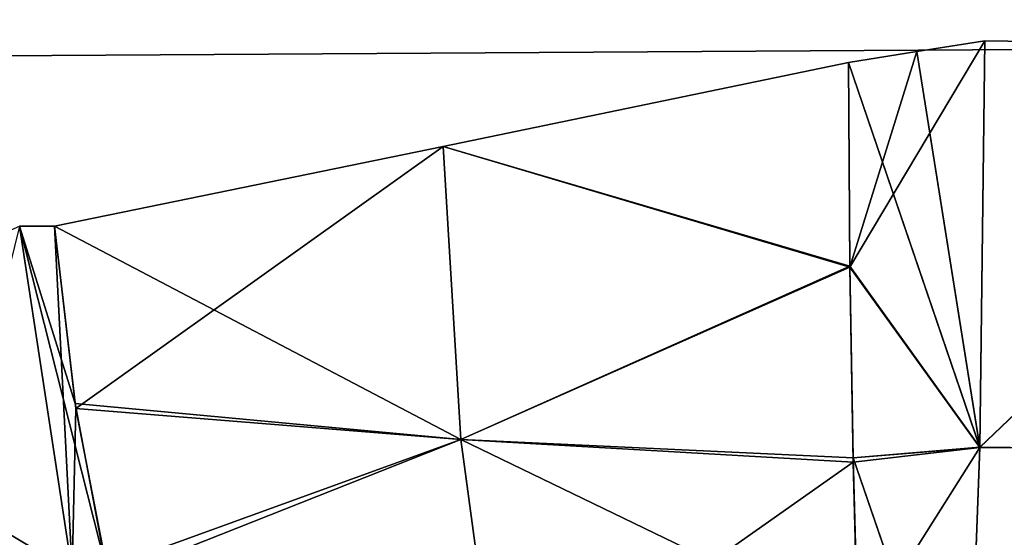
# Model space of a CAD drawing. Header units: millimetres. Extents: x -168 to 168, y -6 to 84.
# Tile 205 of 256: x 107.526 to 109.325, y -0.98 to -0.035. Entities that reach past the tile are written whole.
import ezdxf

# ---------------------------------------------------------------- set-up
doc = ezdxf.new("R2010")
doc.units = ezdxf.units.MM
doc.header["$LTSCALE"] = 65.185185
for name, color, linetype in [('177', 7, 'CONTINUOUS'), ('353', 7, 'CONTINUOUS'), ('354', 7, 'CONTINUOUS'), ('355', 7, 'CONTINUOUS'), ('357', 7, 'CONTINUOUS'), ('358', 7, 'CONTINUOUS'), ('359', 7, 'CONTINUOUS'), ('360', 7, 'CONTINUOUS'), ('361', 7, 'CONTINUOUS'), ('367', 7, 'CONTINUOUS'), ('368', 7, 'CONTINUOUS'), ('370', 7, 'CONTINUOUS'), ('371', 7, 'CONTINUOUS'), ('372', 7, 'CONTINUOUS'), ('378', 7, 'CONTINUOUS'), ('379', 7, 'CONTINUOUS'), ('380', 7, 'CONTINUOUS'), ('381', 7, 'CONTINUOUS'), ('382', 7, 'CONTINUOUS'), ('384', 7, 'CONTINUOUS'), ('385', 7, 'CONTINUOUS'), ('66', 7, 'CONTINUOUS')]:
    doc.layers.add(name, color=color, linetype=linetype)

msp = doc.modelspace()

# ---------------------------------------------------------------- linework, layer by layer
at = {"layer": '177', "linetype": 'Continuous'}
for points in [[(123.9009, 0, 124.9), (-123.9009, 0, 124.9), (123.8345, -1.5218, 124.8336), (123.9009, 0, 124.9)], [(123.8345, -1.5218, 124.8336), (-123.9009, 0, 124.9), (-123.8345, -1.5218, 124.8336), (123.8345, -1.5218, 124.8336)]]:
    msp.add_3dface(points, dxfattribs=at)
at = {"layer": '353', "linetype": 'Continuous'}
for points in [[(108.3001, -0.2666, -77.6981), (109.0402, -0.1128, -77.8107), (109.0428, -0.4848, -77.7543), (108.3001, -0.2666, -77.6981)], [(108.3001, -0.2666, -77.6981), (108.3324, -0.8014, -77.5518), (107.5902, -0.4119, -77.4491), (108.3001, -0.2666, -77.6981)], [(108.3324, -0.8014, -77.5518), (108.3001, -0.2666, -77.6981), (109.0428, -0.4848, -77.7543), (108.3324, -0.8014, -77.5518)], [(107.5902, -0.4119, -77.4491), (108.3324, -0.8014, -77.5518), (107.6274, -0.7357, -77.3591), (107.5902, -0.4119, -77.4491)], [(109.0485, -0.835, -77.6314), (108.3324, -0.8014, -77.5518), (109.0428, -0.4848, -77.7543), (109.0485, -0.835, -77.6314)], [(107.6274, -0.7357, -77.3591), (108.3324, -0.8014, -77.5518), (107.6844, -1.0363, -77.2212), (107.6274, -0.7357, -77.3591)], [(108.3324, -0.8014, -77.5518), (108.3996, -1.2999, -77.2467), (107.6844, -1.0363, -77.2212), (108.3324, -0.8014, -77.5518)], [(108.3996, -1.2999, -77.2467), (108.3324, -0.8014, -77.5518), (109.057, -1.1519, -77.4492), (108.3996, -1.2999, -77.2467)], [(109.057, -1.1519, -77.4492), (108.3324, -0.8014, -77.5518), (109.0485, -0.835, -77.6314), (109.057, -1.1519, -77.4492)]]:
    msp.add_3dface(points, dxfattribs=at)
at = {"layer": '354', "linetype": 'Continuous'}
for points in [[(107.5263, -0.4119, -77.4227), (107.6844, -1.0363, -77.2212), (107.622, -1.0427, -77.1912), (107.5263, -0.4119, -77.4227)], [(107.6274, -0.7357, -77.3591), (107.6844, -1.0363, -77.2212), (107.5263, -0.4119, -77.4227), (107.6274, -0.7357, -77.3591)], [(107.5902, -0.4119, -77.4491), (107.6274, -0.7357, -77.3591), (107.5263, -0.4119, -77.4227), (107.5902, -0.4119, -77.4491)]]:
    msp.add_3dface(points, dxfattribs=at)
at = {"layer": '355', "linetype": 'Continuous'}
for points in [[(107.5263, -0.4119, -77.4227), (107.622, -1.0427, -77.1912), (106.971, -0.6554, -76.9823), (107.5263, -0.4119, -77.4227)], [(106.971, -0.6554, -76.9823), (107.622, -1.0427, -77.1912), (107.3306, -1.2043, -76.9021), (106.971, -0.6554, -76.9823)]]:
    msp.add_3dface(points, dxfattribs=at)
at = {"layer": '357', "linetype": 'Continuous'}
msp.add_3dface([(107.5263, -0.4119, -72.5773), (107.3307, -1.2037, -73.0972), (107.622, -1.0423, -72.8086), (107.5263, -0.4119, -72.5773)], dxfattribs=at)
at = {"layer": '358', "linetype": 'Continuous'}
for points in [[(107.5263, -0.4119, -72.5773), (107.622, -1.0423, -72.8086), (107.5902, -0.4119, -72.5509), (107.5263, -0.4119, -72.5773)], [(107.5902, -0.4119, -72.5509), (107.622, -1.0423, -72.8086), (107.6288, -0.7447, -72.6442), (107.5902, -0.4119, -72.5509)], [(107.6288, -0.7447, -72.6442), (107.622, -1.0423, -72.8086), (107.689, -1.0559, -72.7899), (107.6288, -0.7447, -72.6442)]]:
    msp.add_3dface(points, dxfattribs=at)
at = {"layer": '359', "linetype": 'Continuous'}
for points in [[(109.0402, -0.1128, -72.1893), (108.3001, -0.2666, -72.3019), (109.0428, -0.4866, -72.2462), (109.0402, -0.1128, -72.1893)], [(107.5902, -0.4119, -72.5509), (107.6288, -0.7447, -72.6442), (108.3001, -0.2666, -72.3019), (107.5902, -0.4119, -72.5509)], [(108.3001, -0.2666, -72.3019), (107.6288, -0.7447, -72.6442), (108.3324, -0.8014, -72.4482), (108.3001, -0.2666, -72.3019)], [(108.3001, -0.2666, -72.3019), (108.3324, -0.8014, -72.4482), (109.0428, -0.4866, -72.2462), (108.3001, -0.2666, -72.3019)], [(109.0428, -0.4866, -72.2462), (108.3324, -0.8014, -72.4482), (109.0487, -0.8429, -72.3722), (109.0428, -0.4866, -72.2462)], [(107.6288, -0.7447, -72.6442), (107.689, -1.0559, -72.7899), (108.3324, -0.8014, -72.4482), (107.6288, -0.7447, -72.6442)], [(108.3324, -0.8014, -72.4482), (107.689, -1.0559, -72.7899), (108.3996, -1.2999, -72.7533), (108.3324, -0.8014, -72.4482)], [(108.3324, -0.8014, -72.4482), (108.3996, -1.2999, -72.7533), (109.0487, -0.8429, -72.3722), (108.3324, -0.8014, -72.4482)], [(109.0487, -0.8429, -72.3722), (108.3996, -1.2999, -72.7533), (109.0575, -1.1693, -72.5632), (109.0487, -0.8429, -72.3722)]]:
    msp.add_3dface(points, dxfattribs=at)
at = {"layer": '360', "linetype": 'Continuous'}
for points in [[(109.2893, -0.0734, -72.1883), (109.0428, -0.4866, -72.2462), (109.2803, -0.8159, -72.3607), (109.2893, -0.0734, -72.1883)], [(109.1648, -0.0932, -72.1856), (109.0428, -0.4866, -72.2462), (109.2893, -0.0734, -72.1883), (109.1648, -0.0932, -72.1856)], [(109.0402, -0.1128, -72.1893), (109.0428, -0.4866, -72.2462), (109.1648, -0.0932, -72.1856), (109.0402, -0.1128, -72.1893)], [(109.0428, -0.4866, -72.2462), (109.0487, -0.8429, -72.3722), (109.2803, -0.8159, -72.3607), (109.0428, -0.4866, -72.2462)], [(109.0487, -0.8429, -72.3722), (109.0575, -1.1693, -72.5632), (109.2803, -0.8159, -72.3607), (109.0487, -0.8429, -72.3722)], [(109.2803, -0.8159, -72.3607), (109.0575, -1.1693, -72.5632), (109.2572, -1.4403, -72.7985), (109.2803, -0.8159, -72.3607)]]:
    msp.add_3dface(points, dxfattribs=at)
at = {"layer": '361', "linetype": 'Continuous'}
for points in [[(109.2893, -0.0734, -72.1883), (109.2803, -0.8159, -72.3607), (110.047, -0.0846, -72.3021), (109.2893, -0.0734, -72.1883)], [(110.047, -0.0846, -72.3021), (109.2803, -0.8159, -72.3607), (110.0044, -0.8236, -72.4726), (110.047, -0.0846, -72.3021)], [(109.2803, -0.8159, -72.3607), (109.2572, -1.4403, -72.7985), (110.0044, -0.8236, -72.4726), (109.2803, -0.8159, -72.3607)], [(110.0044, -0.8236, -72.4726), (109.2572, -1.4403, -72.7985), (109.8983, -1.4437, -72.8981), (110.0044, -0.8236, -72.4726)]]:
    msp.add_3dface(points, dxfattribs=at)
at = {"layer": '367', "linetype": 'Continuous'}
for points in [[(109.2893, -0.0734, -77.8117), (110.047, -0.0846, -77.6979), (109.2803, -0.8159, -77.6393), (109.2893, -0.0734, -77.8117)], [(110.047, -0.0846, -77.6979), (110.0044, -0.8236, -77.5274), (109.2803, -0.8159, -77.6393), (110.047, -0.0846, -77.6979)], [(109.2803, -0.8159, -77.6393), (110.0044, -0.8236, -77.5274), (109.2572, -1.4402, -77.2015), (109.2803, -0.8159, -77.6393)], [(110.0044, -0.8236, -77.5274), (109.8983, -1.4437, -77.1019), (109.2572, -1.4402, -77.2015), (110.0044, -0.8236, -77.5274)]]:
    msp.add_3dface(points, dxfattribs=at)
at = {"layer": '368', "linetype": 'Continuous'}
for points in [[(109.2893, -0.0734, -77.8117), (109.2803, -0.8159, -77.6393), (109.1648, -0.0932, -77.8144), (109.2893, -0.0734, -77.8117)], [(109.2803, -0.8159, -77.6393), (109.0402, -0.1128, -77.8107), (109.1648, -0.0932, -77.8144), (109.2803, -0.8159, -77.6393)], [(109.0428, -0.4848, -77.7543), (109.0402, -0.1128, -77.8107), (109.2803, -0.8159, -77.6393), (109.0428, -0.4848, -77.7543)], [(109.0485, -0.835, -77.6314), (109.0428, -0.4848, -77.7543), (109.2803, -0.8159, -77.6393), (109.0485, -0.835, -77.6314)], [(109.0485, -0.835, -77.6314), (109.2803, -0.8159, -77.6393), (109.2572, -1.4402, -77.2015), (109.0485, -0.835, -77.6314)], [(109.057, -1.1519, -77.4492), (109.0485, -0.835, -77.6314), (109.2572, -1.4402, -77.2015), (109.057, -1.1519, -77.4492)]]:
    msp.add_3dface(points, dxfattribs=at)
at = {"layer": '370', "linetype": 'Continuous'}
for points in [[(109.0402, -0.1128, 77.8107), (108.3001, -0.2666, 77.6981), (109.0428, -0.4866, 77.7538), (109.0402, -0.1128, 77.8107)], [(108.3001, -0.2666, 77.6981), (107.5902, -0.4119, 77.4491), (107.6288, -0.7447, 77.3558), (108.3001, -0.2666, 77.6981)], [(108.3324, -0.8014, 77.5518), (108.3001, -0.2666, 77.6981), (107.6288, -0.7447, 77.3558), (108.3324, -0.8014, 77.5518)], [(108.3001, -0.2666, 77.6981), (108.3324, -0.8014, 77.5518), (109.0428, -0.4866, 77.7538), (108.3001, -0.2666, 77.6981)], [(109.0428, -0.4866, 77.7538), (108.3324, -0.8014, 77.5518), (109.0487, -0.8429, 77.6278), (109.0428, -0.4866, 77.7538)], [(107.689, -1.0559, 77.2101), (108.3324, -0.8014, 77.5518), (107.6288, -0.7447, 77.3558), (107.689, -1.0559, 77.2101)], [(108.3996, -1.2999, 77.2467), (108.3324, -0.8014, 77.5518), (107.689, -1.0559, 77.2101), (108.3996, -1.2999, 77.2467)], [(108.3324, -0.8014, 77.5518), (108.3996, -1.2999, 77.2467), (109.0487, -0.8429, 77.6278), (108.3324, -0.8014, 77.5518)], [(109.0487, -0.8429, 77.6278), (108.3996, -1.2999, 77.2467), (109.0575, -1.1693, 77.4368), (109.0487, -0.8429, 77.6278)]]:
    msp.add_3dface(points, dxfattribs=at)
at = {"layer": '371', "linetype": 'Continuous'}
for points in [[(109.2893, -0.0734, 77.8117), (109.0428, -0.4866, 77.7538), (109.2802, -0.8159, 77.6393), (109.2893, -0.0734, 77.8117)], [(109.1648, -0.0932, 77.8144), (109.0428, -0.4866, 77.7538), (109.2893, -0.0734, 77.8117), (109.1648, -0.0932, 77.8144)], [(109.0402, -0.1128, 77.8107), (109.0428, -0.4866, 77.7538), (109.1648, -0.0932, 77.8144), (109.0402, -0.1128, 77.8107)], [(109.0428, -0.4866, 77.7538), (109.0487, -0.8429, 77.6278), (109.2802, -0.8159, 77.6393), (109.0428, -0.4866, 77.7538)], [(109.0487, -0.8429, 77.6278), (109.0575, -1.1693, 77.4368), (109.2802, -0.8159, 77.6393), (109.0487, -0.8429, 77.6278)], [(109.2802, -0.8159, 77.6393), (109.0575, -1.1693, 77.4368), (109.2572, -1.4403, 77.2015), (109.2802, -0.8159, 77.6393)]]:
    msp.add_3dface(points, dxfattribs=at)
at = {"layer": '372', "linetype": 'Continuous'}
for points in [[(109.2893, -0.0734, 77.8117), (109.2802, -0.8159, 77.6393), (110.047, -0.0846, 77.6979), (109.2893, -0.0734, 77.8117)], [(110.047, -0.0846, 77.6979), (109.2802, -0.8159, 77.6393), (110.0044, -0.8236, 77.5274), (110.047, -0.0846, 77.6979)], [(109.2802, -0.8159, 77.6393), (109.2572, -1.4403, 77.2015), (110.0044, -0.8236, 77.5274), (109.2802, -0.8159, 77.6393)], [(110.0044, -0.8236, 77.5274), (109.2572, -1.4403, 77.2015), (109.8983, -1.4437, 77.1019), (110.0044, -0.8236, 77.5274)]]:
    msp.add_3dface(points, dxfattribs=at)
at = {"layer": '378', "linetype": 'Continuous'}
for points in [[(109.2893, -0.0734, 72.1883), (110.047, -0.0846, 72.3021), (109.2803, -0.8156, 72.3606), (109.2893, -0.0734, 72.1883)], [(110.047, -0.0846, 72.3021), (110.0045, -0.8236, 72.4726), (109.2803, -0.8156, 72.3606), (110.047, -0.0846, 72.3021)], [(109.2803, -0.8156, 72.3606), (110.0045, -0.8236, 72.4726), (109.2572, -1.4395, 72.7976), (109.2803, -0.8156, 72.3606)], [(110.0045, -0.8236, 72.4726), (109.8983, -1.4437, 72.8981), (109.2572, -1.4395, 72.7976), (110.0045, -0.8236, 72.4726)]]:
    msp.add_3dface(points, dxfattribs=at)
at = {"layer": '379', "linetype": 'Continuous'}
for points in [[(109.2893, -0.0734, 72.1883), (109.2803, -0.8156, 72.3606), (109.1648, -0.0932, 72.1856), (109.2893, -0.0734, 72.1883)], [(109.1648, -0.0932, 72.1856), (109.2803, -0.8156, 72.3606), (109.0402, -0.1128, 72.1893), (109.1648, -0.0932, 72.1856)], [(109.0402, -0.1128, 72.1893), (109.2803, -0.8156, 72.3606), (109.0428, -0.4848, 72.2457), (109.0402, -0.1128, 72.1893)], [(109.0428, -0.4848, 72.2457), (109.2803, -0.8156, 72.3606), (109.0485, -0.835, 72.3686), (109.0428, -0.4848, 72.2457)], [(109.2803, -0.8156, 72.3606), (109.2572, -1.4395, 72.7976), (109.0485, -0.835, 72.3686), (109.2803, -0.8156, 72.3606)], [(109.0485, -0.835, 72.3686), (109.2572, -1.4395, 72.7976), (109.057, -1.1519, 72.5508), (109.0485, -0.835, 72.3686)]]:
    msp.add_3dface(points, dxfattribs=at)
at = {"layer": '380', "linetype": 'Continuous'}
for points in [[(109.0402, -0.1128, 72.1893), (109.0428, -0.4848, 72.2457), (108.3001, -0.2666, 72.3019), (109.0402, -0.1128, 72.1893)], [(108.3001, -0.2666, 72.3019), (108.3324, -0.8014, 72.4482), (107.5902, -0.4119, 72.5509), (108.3001, -0.2666, 72.3019)], [(108.3001, -0.2666, 72.3019), (109.0428, -0.4848, 72.2457), (108.3324, -0.8014, 72.4482), (108.3001, -0.2666, 72.3019)], [(107.5902, -0.4119, 72.5509), (108.3324, -0.8014, 72.4482), (107.6274, -0.7357, 72.6409), (107.5902, -0.4119, 72.5509)], [(109.0428, -0.4848, 72.2457), (109.0485, -0.835, 72.3686), (108.3324, -0.8014, 72.4482), (109.0428, -0.4848, 72.2457)], [(107.6274, -0.7357, 72.6409), (108.3324, -0.8014, 72.4482), (107.6844, -1.0363, 72.7788), (107.6274, -0.7357, 72.6409)], [(108.3324, -0.8014, 72.4482), (108.3996, -1.2999, 72.7533), (107.6844, -1.0363, 72.7788), (108.3324, -0.8014, 72.4482)], [(108.3324, -0.8014, 72.4482), (109.057, -1.1519, 72.5508), (108.3996, -1.2999, 72.7533), (108.3324, -0.8014, 72.4482)], [(109.0485, -0.835, 72.3686), (109.057, -1.1519, 72.5508), (108.3324, -0.8014, 72.4482), (109.0485, -0.835, 72.3686)]]:
    msp.add_3dface(points, dxfattribs=at)
at = {"layer": '381', "linetype": 'Continuous'}
for points in [[(107.5902, -0.4119, 72.5509), (107.6274, -0.7357, 72.6409), (107.5263, -0.4119, 72.5773), (107.5902, -0.4119, 72.5509)], [(107.6274, -0.7357, 72.6409), (107.6844, -1.0363, 72.7788), (107.5263, -0.4119, 72.5773), (107.6274, -0.7357, 72.6409)], [(107.5263, -0.4119, 72.5773), (107.6844, -1.0363, 72.7788), (107.622, -1.0427, 72.8088), (107.5263, -0.4119, 72.5773)]]:
    msp.add_3dface(points, dxfattribs=at)
at = {"layer": '382', "linetype": 'Continuous'}
for points in [[(107.5263, -0.4119, 72.5773), (107.622, -1.0427, 72.8088), (106.971, -0.6554, 73.0177), (107.5263, -0.4119, 72.5773)], [(106.971, -0.6554, 73.0177), (107.622, -1.0427, 72.8088), (107.3306, -1.2043, 73.0979), (106.971, -0.6554, 73.0177)]]:
    msp.add_3dface(points, dxfattribs=at)
at = {"layer": '384', "linetype": 'Continuous'}
msp.add_3dface([(107.5263, -0.4119, 77.4227), (107.3307, -1.2037, 76.9028), (107.622, -1.0423, 77.1914), (107.5263, -0.4119, 77.4227)], dxfattribs=at)
at = {"layer": '385', "linetype": 'Continuous'}
for points in [[(107.5902, -0.4119, 77.4491), (107.5263, -0.4119, 77.4227), (107.622, -1.0423, 77.1914), (107.5902, -0.4119, 77.4491)], [(107.6288, -0.7447, 77.3558), (107.5902, -0.4119, 77.4491), (107.622, -1.0423, 77.1914), (107.6288, -0.7447, 77.3558)], [(107.689, -1.0559, 77.2101), (107.6288, -0.7447, 77.3558), (107.622, -1.0423, 77.1914), (107.689, -1.0559, 77.2101)]]:
    msp.add_3dface(points, dxfattribs=at)
at = {"layer": '66', "linetype": 'Continuous'}
for points in [[(123.9009, 0, -124.9), (-123.8345, -1.5218, -124.8336), (-123.9009, 0, -124.9), (123.9009, 0, -124.9)], [(123.8345, -1.5218, -124.8336), (-123.8345, -1.5218, -124.8336), (123.9009, 0, -124.9), (123.8345, -1.5218, -124.8336)]]:
    msp.add_3dface(points, dxfattribs=at)

doc.saveas('drawing.dxf')
